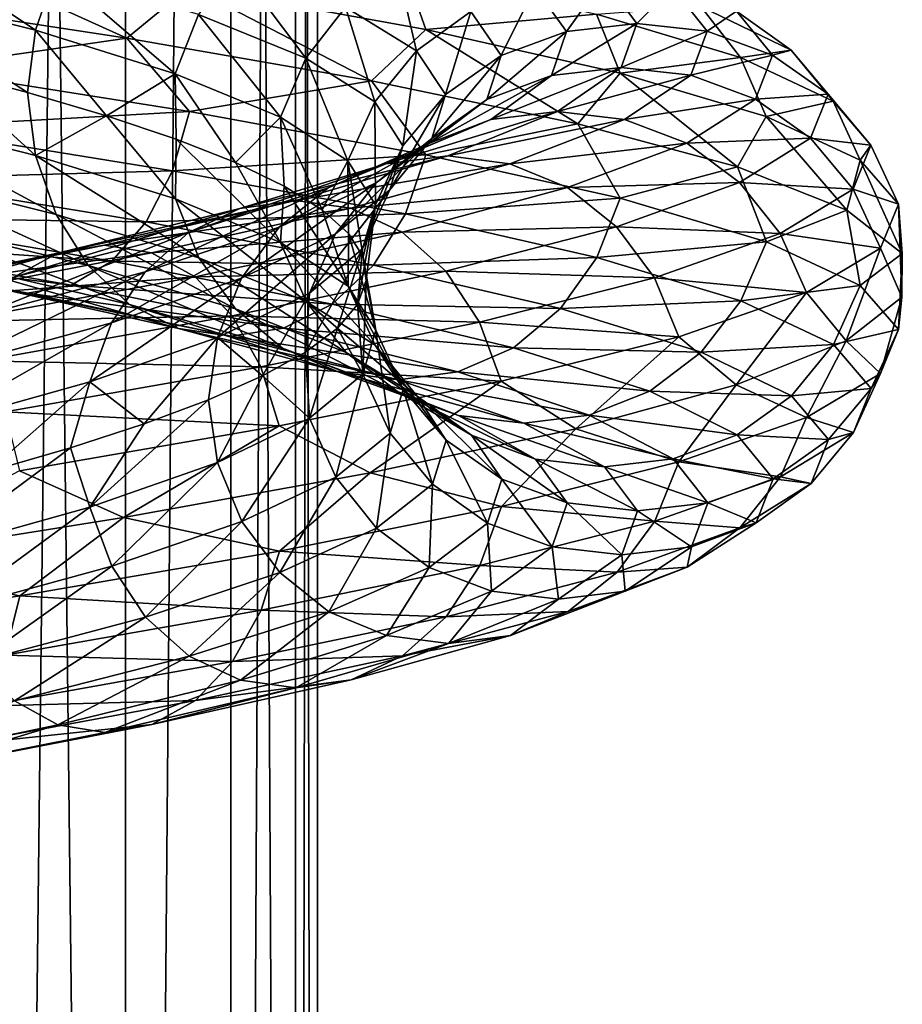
# Model space of a CAD drawing. Header units: metres. Extents: x -109 to 109, y -917 to 389.
# Tile 195 of 256: x 10 to 19, y -487 to -477. Entities that reach past the tile are written whole.
import ezdxf

# ---------------------------------------------------------------- set-up
doc = ezdxf.new("R2010")
doc.units = ezdxf.units.M
doc.layers.add('solid_24503124_XXX_01_SW0001_01', color=7, linetype='CONTINUOUS')

msp = doc.modelspace()

# ---------------------------------------------------------------- linework, layer by layer
at = {"layer": 'solid_24503124_XXX_01_SW0001_01'}
for points in [[(9.607066, -410, 8.758096), (9.606456, -535, 8.758754), (11.053084, -535, 6.843201)], [(11.052779, -410, -6.843673), (11.053084, -535, -6.843201), (9.606456, -535, -8.758754)], [(11.052779, -410, -6.843673), (9.606456, -535, -8.758754), (9.607141, -410, -8.758013)], [(9.607066, -410, 8.758096), (11.053084, -535, 6.843201), (11.052835, -410, 6.84358)], [(12.122142, -410, -4.696133), (11.053084, -535, -6.843201), (11.052779, -410, -6.843673)], [(11.052835, -410, 6.84358), (11.053084, -535, 6.843201), (12.122123, -410, 4.696183)], [(12.122123, -410, 4.696183), (11.053084, -535, 6.843201), (12.122266, -535, 4.695816)], [(12.122142, -410, -4.696133), (12.122266, -535, -4.695816), (11.053084, -535, -6.843201)], [(12.122123, -410, 4.696183), (12.122266, -535, 4.695816), (12.778495, -535, 2.389471)], [(12.122123, -410, 4.696183), (12.778495, -535, 2.389471), (12.778644, -410, 2.388729)], [(12.778636, -410, -2.388776), (12.122266, -535, -4.695816), (12.122142, -410, -4.696133)], [(12.778636, -410, -2.388776), (12.778495, -535, -2.389471), (12.122266, -535, -4.695816)], [(12.778644, -410, 2.388729), (12.778495, -535, 2.389471), (13, -535)], [(13, -410), (13, -535), (12.778495, -535, -2.389471)], [(12.778636, -410, -2.388776), (13, -410), (12.778495, -535, -2.389471)], [(12.778644, -410, 2.388729), (13, -535), (13, -410)], [(8.418262, -477.138916, -10.67748), (10.141969, -477.577576, -9.055021), (8.590367, -476.539703, -10.895774)], [(10.141969, -477.577576, -9.055021), (10.349314, -476.978363, -9.240145), (8.590367, -476.539703, -10.895774)], [(8.949963, -476.695618, -16.646536), (11.068336, -477.656097, -15.442875), (8.248696, -477.223419, -17.114742)], [(8.949963, -476.695618, -16.646536), (11.702298, -477.13266, -14.842856), (11.068336, -477.656097, -15.442875)], [(10.141969, -477.577576, -9.055021), (11.559437, -478.017822, -7.158952), (10.349314, -476.978363, -9.240145)], [(11.559437, -478.017822, -7.158952), (11.795762, -477.41864, -7.305312), (10.349314, -476.978363, -9.240145)], [(13.889839, -476.972717, -12.40122), (14.098437, -477.57132, -12.587462), (11.702298, -477.13266, -14.842856)], [(11.795762, -477.41864, -7.305312), (12.883524, -477.860504, -5.14865), (12.164055, -476.899872, -7.533402)], [(12.883524, -477.860504, -5.14865), (13.28578, -477.341736, -5.309403), (12.164055, -476.899872, -7.533402)], [(13.28578, -477.341736, -5.309403), (14.00555, -477.785217, -2.924413), (13.808164, -476.943848, -5.518164)], [(14.00555, -477.785217, -2.924413), (14.556234, -477.387299, -3.039398), (13.808164, -476.943848, -5.518164)], [(13.889839, -476.972717, -12.40122), (15.83112, -477.412994, -9.804477), (14.098437, -477.57132, -12.587462)], [(15.204111, -477.144104, -3.174677), (15.524397, -477.589172, -0.489721), (15.902864, -477.0625, -3.32058)], [(15.524397, -477.589172, -0.489721), (16.237869, -477.507599, -0.512227), (15.902864, -477.0625, -3.32058)], [(15.902864, -477.0625, -3.32058), (16.237869, -477.507599, -0.512227), (16.601871, -477.142487, -3.466535)], [(8.418262, -477.138916, -10.67748), (9.174234, -477.971039, -9.903266), (10.061626, -478.207397, -8.999512)], [(8.418262, -477.138916, -10.67748), (10.061626, -478.207397, -8.999512), (10.141969, -477.577576, -9.055021)], [(11.702298, -477.13266, -14.842856), (13.550001, -478.088959, -13.3178), (11.068336, -477.656097, -15.442875)], [(11.702298, -477.13266, -14.842856), (14.098437, -477.57132, -12.587462), (13.550001, -478.088959, -13.3178)], [(14.556234, -477.387299, -3.039398), (14.862872, -477.832367, -0.468853), (15.204111, -477.144104, -3.174677)], [(14.862872, -477.832367, -0.468853), (15.524397, -477.589172, -0.489721), (15.204111, -477.144104, -3.174677)], [(16.237869, -477.507599, -0.512227), (16.951601, -477.587585, -0.534742), (16.601871, -477.142487, -3.466535)], [(16.601871, -477.142487, -3.466535), (16.951601, -477.587585, -0.534742), (17.250505, -477.384064, -3.601972)], [(8.248696, -477.223419, -17.114742), (11.068336, -477.656097, -15.442875), (8.950874, -477.966064, -16.64823)], [(12.883524, -477.860504, -5.14865), (13.581502, -478.303986, -2.83587), (13.28578, -477.341736, -5.309403)], [(13.581502, -478.303986, -2.83587), (14.00555, -477.785217, -2.924413), (13.28578, -477.341736, -5.309403)], [(14.00555, -477.785217, -2.924413), (14.300588, -478.230286, -0.451115), (14.556234, -477.387299, -3.039398)], [(14.300588, -478.230286, -0.451115), (14.862872, -477.832367, -0.468853), (14.556234, -477.387299, -3.039398)], [(16.887434, -477.337097, -6.748734), (17.29101, -477.854858, -6.910015), (15.83112, -477.412994, -9.804477)], [(16.887434, -477.337097, -6.748734), (17.802328, -477.780579, -3.717195), (17.29101, -477.854858, -6.910015)], [(17.250505, -477.384064, -3.601972), (17.802328, -477.780579, -3.717195), (16.887434, -477.337097, -6.748734)], [(16.951601, -477.587585, -0.534742), (17.613901, -477.829163, -0.555635), (17.250505, -477.384064, -3.601972)], [(17.250505, -477.384064, -3.601972), (17.613901, -477.829163, -0.555635), (17.802328, -477.780579, -3.717195)], [(11.559437, -478.017822, -7.158952), (12.625406, -478.459717, -5.045498), (11.795762, -477.41864, -7.305312)], [(12.625406, -478.459717, -5.045498), (12.883524, -477.860504, -5.14865), (11.795762, -477.41864, -7.305312)], [(15.83112, -477.412994, -9.804477), (16.068872, -478.011597, -9.95172), (14.098437, -477.57132, -12.587462)], [(15.83112, -477.412994, -9.804477), (17.29101, -477.854858, -6.910015), (16.068872, -478.011597, -9.95172)], [(10.141969, -477.577576, -9.055021), (10.061626, -478.207397, -8.999512), (10.862986, -478.444885, -8.014179)], [(10.141969, -477.577576, -9.055021), (10.862986, -478.444885, -8.014179), (11.559437, -478.017822, -7.158952)], [(14.098437, -477.57132, -12.587462), (15.641905, -478.525726, -10.784459), (13.550001, -478.088959, -13.3178)], [(14.098437, -477.57132, -12.587462), (16.068872, -478.011597, -9.95172), (15.641905, -478.525726, -10.784459)], [(15.373611, -478.035858, 2.210487), (16.080154, -477.954254, 2.312077), (16.237869, -477.507599, -0.512227)], [(15.524397, -477.589172, -0.489721), (15.373611, -478.035858, 2.210487), (16.237869, -477.507599, -0.512227)], [(16.237869, -477.507599, -0.512227), (16.080154, -477.954254, 2.312077), (16.951601, -477.587585, -0.534742)], [(16.080154, -477.954254, 2.312077), (16.786953, -478.034241, 2.413703), (16.951601, -477.587585, -0.534742)], [(16.951601, -477.587585, -0.534742), (16.786953, -478.034241, 2.413703), (17.613901, -477.829163, -0.555635)], [(11.068336, -477.656097, -15.442875), (11.703489, -478.403107, -14.844367), (8.950874, -477.966064, -16.64823)], [(11.068336, -477.656097, -15.442875), (13.550001, -478.088959, -13.3178), (11.703489, -478.403107, -14.844367)], [(14.718512, -478.279053, 2.116293), (15.373611, -478.035858, 2.210487), (15.524397, -477.589172, -0.489721)], [(14.862872, -477.832367, -0.468853), (14.718512, -478.279053, 2.116293), (15.524397, -477.589172, -0.489721)], [(13.581502, -478.303986, -2.83587), (13.867606, -478.749054, -0.437457), (14.00555, -477.785217, -2.924413)], [(13.867606, -478.749054, -0.437457), (14.300588, -478.230286, -0.451115), (14.00555, -477.785217, -2.924413)], [(17.802328, -477.780579, -3.717195), (18.227766, -478.29834, -3.806028), (17.29101, -477.854858, -6.910015)], [(17.613901, -477.829163, -0.555635), (18.177347, -478.225647, -0.573409), (17.802328, -477.780579, -3.717195)], [(17.802328, -477.780579, -3.717195), (18.177347, -478.225647, -0.573409), (18.227766, -478.29834, -3.806028)], [(12.625406, -478.459717, -5.045498), (13.309401, -478.903168, -2.779054), (12.883524, -477.860504, -5.14865)], [(13.309401, -478.903168, -2.779054), (13.581502, -478.303986, -2.83587), (12.883524, -477.860504, -5.14865)], [(14.161689, -478.676971, 2.036231), (14.718512, -478.279053, 2.116293), (14.862872, -477.832367, -0.468853)], [(14.300588, -478.230286, -0.451115), (14.161689, -478.676971, 2.036231), (14.862872, -477.832367, -0.468853)], [(17.29101, -477.854858, -6.910015), (17.550686, -478.453461, -7.01379), (16.068872, -478.011597, -9.95172)], [(16.786953, -478.034241, 2.413703), (17.44282, -478.275818, 2.508007), (17.613901, -477.829163, -0.555635)], [(17.29101, -477.854858, -6.910015), (18.227766, -478.29834, -3.806028), (17.550686, -478.453461, -7.01379)], [(17.613901, -477.829163, -0.555635), (17.44282, -478.275818, 2.508007), (18.177347, -478.225647, -0.573409)], [(8.419454, -478.409363, -10.678991), (10.143404, -478.848022, -9.056303), (9.174234, -477.971039, -9.903266)], [(8.950874, -477.966064, -16.64823), (11.703489, -478.403107, -14.844367), (8.819247, -478.565247, -16.40341)], [(10.143404, -478.848022, -9.056303), (10.061626, -478.207397, -8.999512), (9.174234, -477.971039, -9.903266)], [(14.757934, -478.484161, 4.843529), (15.436181, -478.402557, 5.066129), (16.080154, -477.954254, 2.312077)], [(15.373611, -478.035858, 2.210487), (14.757934, -478.484161, 4.843529), (16.080154, -477.954254, 2.312077)], [(16.080154, -477.954254, 2.312077), (15.436181, -478.402557, 5.066129), (16.786953, -478.034241, 2.413703)], [(11.559437, -478.017822, -7.158952), (10.862986, -478.444885, -8.014179), (11.568072, -478.682648, -6.958953)], [(11.559437, -478.017822, -7.158952), (11.568072, -478.682648, -6.958953), (12.169393, -478.920532, -5.84381)], [(11.559437, -478.017822, -7.158952), (12.169393, -478.920532, -5.84381), (12.625406, -478.459717, -5.045498)], [(14.129069, -478.727356, 4.637137), (14.757934, -478.484161, 4.843529), (15.373611, -478.035858, 2.210487)], [(14.718512, -478.279053, 2.116293), (14.129069, -478.727356, 4.637137), (15.373611, -478.035858, 2.210487)], [(15.436181, -478.402557, 5.066129), (16.114674, -478.482544, 5.28881), (16.786953, -478.034241, 2.413703)], [(16.068872, -478.011597, -9.95172), (17.259735, -478.962128, -7.942566), (15.641905, -478.525726, -10.784459)], [(16.068872, -478.011597, -9.95172), (17.550686, -478.453461, -7.01379), (17.259735, -478.962128, -7.942566)], [(16.786953, -478.034241, 2.413703), (16.114674, -478.482544, 5.28881), (17.44282, -478.275818, 2.508007)], [(13.550001, -478.088959, -13.3178), (14.099873, -478.841766, -12.588744), (11.703489, -478.403107, -14.844367)], [(13.550001, -478.088959, -13.3178), (15.641905, -478.525726, -10.784459), (14.099873, -478.841766, -12.588744)], [(10.143404, -478.848022, -9.056303), (10.862986, -478.444885, -8.014179), (10.061626, -478.207397, -8.999512)], [(13.594545, -479.125244, 4.461707), (14.129069, -478.727356, 4.637137), (14.718512, -478.279053, 2.116293)], [(14.161689, -478.676971, 2.036231), (13.594545, -479.125244, 4.461707), (14.718512, -478.279053, 2.116293)], [(13.732912, -479.19574, 1.97458), (14.161689, -478.676971, 2.036231), (14.300588, -478.230286, -0.451115)], [(13.867606, -478.749054, -0.437457), (13.732912, -479.19574, 1.97458), (14.300588, -478.230286, -0.451115)], [(16.114674, -478.482544, 5.28881), (16.744274, -478.724121, 5.495443), (17.44282, -478.275818, 2.508007)], [(17.44282, -478.275818, 2.508007), (16.744274, -478.724121, 5.495443), (18.000793, -478.672333, 2.588235)], [(17.44282, -478.275818, 2.508007), (18.000793, -478.672333, 2.588235), (18.177347, -478.225647, -0.573409)], [(18.177347, -478.225647, -0.573409), (18.000793, -478.672333, 2.588235), (18.611748, -478.743408, -0.587112)], [(18.177347, -478.225647, -0.573409), (18.611748, -478.743408, -0.587112), (18.227766, -478.29834, -3.806028)], [(13.309401, -478.903168, -2.779054), (13.589772, -479.348236, -0.428693), (13.581502, -478.303986, -2.83587)], [(13.589772, -479.348236, -0.428693), (13.867606, -478.749054, -0.437457), (13.581502, -478.303986, -2.83587)], [(18.227766, -478.29834, -3.806028), (18.501511, -478.896912, -3.863187), (17.550686, -478.453461, -7.01379)], [(18.227766, -478.29834, -3.806028), (18.611748, -478.743408, -0.587112), (18.501511, -478.896912, -3.863187)], [(10.352001, -479.446625, -9.242544), (10.143404, -478.848022, -9.056303), (8.419454, -478.409363, -10.678991)], [(8.592599, -479.007965, -10.898603), (10.352001, -479.446625, -9.242544), (8.419454, -478.409363, -10.678991)], [(11.703489, -478.403107, -14.844367), (11.531384, -479.002319, -14.626074), (8.819247, -478.565247, -16.40341)], [(10.143404, -478.848022, -9.056303), (11.561073, -479.2883, -7.159966), (10.862986, -478.444885, -8.014179)], [(11.561073, -479.2883, -7.159966), (11.568072, -478.682648, -6.958953), (10.862986, -478.444885, -8.014179)], [(11.703489, -478.403107, -14.844367), (14.099873, -478.841766, -12.588744), (11.531384, -479.002319, -14.626074)], [(12.625406, -478.459717, -5.045498), (12.169393, -478.920532, -5.84381), (12.664179, -479.159393, -4.674136)], [(12.625406, -478.459717, -5.045498), (12.664179, -479.159393, -4.674136), (13.047666, -479.398926, -3.462346)], [(12.625406, -478.459717, -5.045498), (13.047666, -479.398926, -3.462346), (13.309401, -478.903168, -2.779054)], [(13.10985, -479.177246, 7.017161), (13.693351, -478.934052, 7.329485), (14.757934, -478.484161, 4.843529)], [(14.129069, -478.727356, 4.637137), (13.10985, -479.177246, 7.017161), (14.757934, -478.484161, 4.843529)], [(13.693351, -478.934052, 7.329485), (14.322672, -478.852448, 7.666335), (15.436181, -478.402557, 5.066129)], [(14.757934, -478.484161, 4.843529), (13.693351, -478.934052, 7.329485), (15.436181, -478.402557, 5.066129)], [(15.436181, -478.402557, 5.066129), (14.322672, -478.852448, 7.666335), (16.114674, -478.482544, 5.28881)], [(14.322672, -478.852448, 7.666335), (14.952221, -478.932434, 8.003306), (16.114674, -478.482544, 5.28881)], [(16.114674, -478.482544, 5.28881), (14.952221, -478.932434, 8.003306), (16.744274, -478.724121, 5.495443)], [(17.550686, -478.453461, -7.01379), (18.368299, -479.401489, -4.854378), (17.259735, -478.962128, -7.942566)], [(17.550686, -478.453461, -7.01379), (18.501511, -478.896912, -3.863187), (18.368299, -479.401489, -4.854378)], [(8.819247, -478.565247, -16.40341), (11.531384, -479.002319, -14.626074), (8.614117, -479.084015, -16.021877)], [(15.641905, -478.525726, -10.784459), (16.070509, -479.282043, -9.952734), (14.099873, -478.841766, -12.588744)], [(15.641905, -478.525726, -10.784459), (17.259735, -478.962128, -7.942566), (16.070509, -479.282043, -9.952734)], [(11.561073, -479.2883, -7.159966), (12.627193, -479.730164, -5.046212), (11.568072, -478.682648, -6.958953)], [(12.627193, -479.730164, -5.046212), (12.169393, -478.920532, -5.84381), (11.568072, -478.682648, -6.958953)], [(13.18294, -479.644012, 4.32662), (13.594545, -479.125244, 4.461707), (14.161689, -478.676971, 2.036231)], [(13.732912, -479.19574, 1.97458), (13.18294, -479.644012, 4.32662), (14.161689, -478.676971, 2.036231)], [(16.744274, -478.724121, 5.495443), (17.279903, -479.120605, 5.671236), (18.000793, -478.672333, 2.588235)], [(18.000793, -478.672333, 2.588235), (17.279903, -479.120605, 5.671236), (18.430975, -479.190094, 2.650088)], [(18.000793, -478.672333, 2.588235), (18.430975, -479.190094, 2.650088), (18.611748, -478.743408, -0.587112)], [(12.613885, -479.575134, 6.751691), (13.10985, -479.177246, 7.017161), (14.129069, -478.727356, 4.637137)], [(13.594545, -479.125244, 4.461707), (12.613885, -479.575134, 6.751691), (14.129069, -478.727356, 4.637137)], [(13.457777, -479.794922, 1.935019), (13.732912, -479.19574, 1.97458), (13.867606, -478.749054, -0.437457)], [(13.589772, -479.348236, -0.428693), (13.457777, -479.794922, 1.935019), (13.867606, -478.749054, -0.437457)], [(14.952221, -478.932434, 8.003306), (15.536405, -479.174011, 8.315995), (16.744274, -478.724121, 5.495443)], [(16.744274, -478.724121, 5.495443), (15.536405, -479.174011, 8.315995), (17.279903, -479.120605, 5.671236)], [(18.611748, -478.743408, -0.587112), (18.430975, -479.190094, 2.650088), (18.891258, -479.34201, -0.595929)], [(18.611748, -478.743408, -0.587112), (18.891258, -479.34201, -0.595929), (18.501511, -478.896912, -3.863187)], [(11.798825, -479.886871, -7.307209), (11.561073, -479.2883, -7.159966), (10.143404, -478.848022, -9.056303)], [(10.352001, -479.446625, -9.242544), (11.798825, -479.886871, -7.307209), (10.143404, -478.848022, -9.056303)], [(14.099873, -478.841766, -12.588744), (13.892528, -479.440979, -12.40362), (11.531384, -479.002319, -14.626074)], [(12.215322, -479.385529, 9.594041), (12.776717, -479.303925, 10.034966), (14.322672, -478.852448, 7.666335)], [(13.693351, -478.934052, 7.329485), (12.215322, -479.385529, 9.594041), (14.322672, -478.852448, 7.666335)], [(14.322672, -478.852448, 7.666335), (12.776717, -479.303925, 10.034966), (14.952221, -478.932434, 8.003306)], [(14.099873, -478.841766, -12.588744), (16.070509, -479.282043, -9.952734), (13.892528, -479.440979, -12.40362)], [(11.694804, -479.628723, 9.18522), (12.215322, -479.385529, 9.594041), (13.693351, -478.934052, 7.329485)], [(13.10985, -479.177246, 7.017161), (11.694804, -479.628723, 9.18522), (13.693351, -478.934052, 7.329485)], [(12.627193, -479.730164, -5.046212), (12.664179, -479.159393, -4.674136), (12.169393, -478.920532, -5.84381)], [(12.776717, -479.303925, 10.034966), (13.338314, -479.383911, 10.476049), (14.952221, -478.932434, 8.003306)], [(13.309401, -478.903168, -2.779054), (13.047666, -479.398926, -3.462346), (13.315297, -479.638092, -2.224347)], [(13.309401, -478.903168, -2.779054), (13.315297, -479.638092, -2.224347), (13.46506, -479.877289, -0.969015)], [(13.309401, -478.903168, -2.779054), (13.46506, -479.877289, -0.969015), (13.589772, -479.348236, -0.428693)], [(14.952221, -478.932434, 8.003306), (13.338314, -479.383911, 10.476049), (15.536405, -479.174011, 8.315995)], [(17.259735, -478.962128, -7.942566), (17.552473, -479.723907, -7.014504), (16.070509, -479.282043, -9.952734)], [(17.259735, -478.962128, -7.942566), (18.368299, -479.401489, -4.854378), (17.552473, -479.723907, -7.014504)], [(18.501511, -478.896912, -3.863187), (18.930267, -479.84198, -1.625448), (18.368299, -479.401489, -4.854378)], [(18.501511, -478.896912, -3.863187), (18.891258, -479.34201, -0.595929), (18.930267, -479.84198, -1.625448)], [(8.614117, -479.084015, -16.021877), (11.263171, -479.521088, -14.28588), (8.347728, -479.481934, -15.526404)], [(10.676192, -479.964386, -9.531991), (10.352001, -479.446625, -9.242544), (8.592599, -479.007965, -10.898603)], [(8.861691, -479.525726, -11.239912), (10.676192, -479.964386, -9.531991), (8.592599, -479.007965, -10.898603)], [(11.531384, -479.002319, -14.626074), (11.263171, -479.521088, -14.28588), (8.614117, -479.084015, -16.021877)], [(11.531384, -479.002319, -14.626074), (13.892528, -479.440979, -12.40362), (11.263171, -479.521088, -14.28588)], [(11.252373, -480.026642, 8.837729), (11.694804, -479.628723, 9.18522), (13.10985, -479.177246, 7.017161)], [(12.613885, -479.575134, 6.751691), (11.252373, -480.026642, 8.837729), (13.10985, -479.177246, 7.017161)], [(12.231972, -480.093903, 6.547269), (12.613885, -479.575134, 6.751691), (13.594545, -479.125244, 4.461707)], [(13.18294, -479.644012, 4.32662), (12.231972, -480.093903, 6.547269), (13.594545, -479.125244, 4.461707)], [(12.627193, -479.730164, -5.046212), (13.311284, -480.173615, -2.779448), (12.664179, -479.159393, -4.674136)], [(13.311284, -480.173615, -2.779448), (13.047666, -479.398926, -3.462346), (12.664179, -479.159393, -4.674136)], [(13.338314, -479.383911, 10.476049), (13.859443, -479.625488, 10.885349), (15.536405, -479.174011, 8.315995)], [(15.536405, -479.174011, 8.315995), (13.859443, -479.625488, 10.885349), (16.033394, -479.570496, 8.582013)], [(15.536405, -479.174011, 8.315995), (16.033394, -479.570496, 8.582013), (17.279903, -479.120605, 5.671236)], [(17.279903, -479.120605, 5.671236), (16.033394, -479.570496, 8.582013), (17.692858, -479.638367, 5.806767)], [(17.279903, -479.120605, 5.671236), (17.692858, -479.638367, 5.806767), (18.430975, -479.190094, 2.650088)], [(12.918824, -480.243225, 4.239937), (13.18294, -479.644012, 4.32662), (13.732912, -479.19574, 1.97458)], [(13.457777, -479.794922, 1.935019), (12.918824, -480.243225, 4.239937), (13.732912, -479.19574, 1.97458)], [(16.070509, -479.282043, -9.952734), (15.834184, -479.881226, -9.806375), (13.892528, -479.440979, -12.40362)], [(16.070509, -479.282043, -9.952734), (17.552473, -479.723907, -7.014504), (15.834184, -479.881226, -9.806375)], [(18.430975, -479.190094, 2.650088), (17.692858, -479.638367, 5.806767), (18.707771, -479.788666, 2.689887)], [(18.430975, -479.190094, 2.650088), (18.707771, -479.788666, 2.689887), (18.891258, -479.34201, -0.595929)], [(9.923862, -480.081818, 11.073692), (10.365558, -479.838623, 11.566566), (12.215322, -479.385529, 9.594041)], [(11.694804, -479.628723, 9.18522), (9.923862, -480.081818, 11.073692), (12.215322, -479.385529, 9.594041)], [(10.365558, -479.838623, 11.566566), (10.84194, -479.757019, 12.098145), (12.776717, -479.303925, 10.034966)], [(12.215322, -479.385529, 9.594041), (10.365558, -479.838623, 11.566566), (12.776717, -479.303925, 10.034966)], [(12.776717, -479.303925, 10.034966), (10.84194, -479.757019, 12.098145), (13.338314, -479.383911, 10.476049)], [(10.84194, -479.757019, 12.098145), (11.318495, -479.837006, 12.629915), (13.338314, -479.383911, 10.476049)], [(13.338314, -479.383911, 10.476049), (11.318495, -479.837006, 12.629915), (13.859443, -479.625488, 10.885349)], [(12.886869, -480.328735, -5.149987), (12.627193, -479.730164, -5.046212), (11.561073, -479.2883, -7.159966)], [(11.798825, -479.886871, -7.307209), (12.886869, -480.328735, -5.149987), (11.561073, -479.2883, -7.159966)], [(13.589772, -479.348236, -0.428693), (13.496043, -480.117249, 0.296397), (13.408414, -480.358307, 1.562759)], [(13.589772, -479.348236, -0.428693), (13.408414, -480.358307, 1.562759), (13.457777, -479.794922, 1.935019)], [(13.589772, -479.348236, -0.428693), (13.46506, -479.877289, -0.969015), (13.496043, -480.117249, 0.296397)], [(18.891258, -479.34201, -0.595929), (18.707771, -479.788666, 2.689887), (18.926544, -480.284454, 1.655143)], [(18.891258, -479.34201, -0.595929), (18.926544, -480.284454, 1.655143), (18.930267, -479.84198, -1.625448)], [(8.347728, -479.481934, -15.526404), (10.914861, -479.918976, -13.844093), (8.034323, -479.725128, -14.943484)], [(11.263171, -479.521088, -14.28588), (10.914861, -479.918976, -13.844093), (8.347728, -479.481934, -15.526404)], [(12.168325, -480.404633, -7.536047), (11.798825, -479.886871, -7.307209), (10.352001, -479.446625, -9.242544)], [(10.676192, -479.964386, -9.531991), (12.168325, -480.404633, -7.536047), (10.352001, -479.446625, -9.242544)], [(13.892528, -479.440979, -12.40362), (13.569395, -479.959747, -12.11512), (11.263171, -479.521088, -14.28588)], [(13.311284, -480.173615, -2.779448), (13.315297, -479.638092, -2.224347), (13.047666, -479.398926, -3.462346)], [(13.892528, -479.440979, -12.40362), (15.834184, -479.881226, -9.806375), (13.569395, -479.959747, -12.11512)], [(18.368299, -479.401489, -4.854378), (18.503395, -480.167358, -3.86358), (17.552473, -479.723907, -7.014504)], [(18.368299, -479.401489, -4.854378), (18.930267, -479.84198, -1.625448), (18.503395, -480.167358, -3.86358)], [(11.096689, -480.36087, -9.907421), (10.676192, -479.964386, -9.531991), (8.861691, -479.525726, -11.239912)], [(9.21072, -479.922211, -11.682611), (11.096689, -480.36087, -9.907421), (8.861691, -479.525726, -11.239912)], [(10.911682, -480.54541, 8.570148), (11.252373, -480.026642, 8.837729), (12.613885, -479.575134, 6.751691)], [(12.231972, -480.093903, 6.547269), (10.911682, -480.54541, 8.570148), (12.613885, -479.575134, 6.751691)], [(11.263171, -479.521088, -14.28588), (13.569395, -479.959747, -12.11512), (10.914861, -479.918976, -13.844093)], [(13.859443, -479.625488, 10.885349), (14.302788, -480.021973, 11.233557), (16.033394, -479.570496, 8.582013)], [(16.033394, -479.570496, 8.582013), (14.302788, -480.021973, 11.233557), (16.416559, -480.088257, 8.787106)], [(16.033394, -479.570496, 8.582013), (16.416559, -480.088257, 8.787106), (17.692858, -479.638367, 5.806767)], [(9.548427, -480.479736, 10.654757), (9.923862, -480.081818, 11.073692), (11.694804, -479.628723, 9.18522)], [(11.252373, -480.026642, 8.837729), (9.548427, -480.479736, 10.654757), (11.694804, -479.628723, 9.18522)], [(11.318495, -479.837006, 12.629915), (11.760708, -480.078583, 13.123366), (13.859443, -479.625488, 10.885349)], [(13.859443, -479.625488, 10.885349), (11.760708, -480.078583, 13.123366), (14.302788, -480.021973, 11.233557)], [(11.986908, -480.693115, 6.416097), (12.231972, -480.093903, 6.547269), (13.18294, -479.644012, 4.32662)], [(12.918824, -480.243225, 4.239937), (11.986908, -480.693115, 6.416097), (13.18294, -479.644012, 4.32662)], [(13.311284, -480.173615, -2.779448), (13.591696, -480.618713, -0.428753), (13.315297, -479.638092, -2.224347)], [(13.591696, -480.618713, -0.428753), (13.46506, -479.877289, -0.969015), (13.315297, -479.638092, -2.224347)], [(17.692858, -479.638367, 5.806767), (16.416559, -480.088257, 8.787106), (17.958569, -480.236969, 5.893972)], [(17.692858, -479.638367, 5.806767), (17.958569, -480.236969, 5.893972), (18.707771, -479.788666, 2.689887)], [(10.06311, -480.243774, -12.763758), (9.620986, -480.163788, -12.20298), (7.358167, -479.726746, -13.685865)], [(7.696306, -479.806732, -14.314789), (10.06311, -480.243774, -12.763758), (7.358167, -479.726746, -13.685865)], [(8.034323, -479.725128, -14.943484), (10.505075, -480.16217, -13.324333), (7.696306, -479.806732, -14.314789)], [(10.914861, -479.918976, -13.844093), (10.505075, -480.16217, -13.324333), (8.034323, -479.725128, -14.943484)], [(8.202559, -480.293335, 13.189827), (8.579534, -480.211731, 13.796007), (10.84194, -479.757019, 12.098145)], [(10.365558, -479.838623, 11.566566), (8.202559, -480.293335, 13.189827), (10.84194, -479.757019, 12.098145)], [(10.84194, -479.757019, 12.098145), (8.579534, -480.211731, 13.796007), (11.318495, -479.837006, 12.629915)], [(13.585029, -480.772217, -2.836607), (13.311284, -480.173615, -2.779448), (12.627193, -479.730164, -5.046212)], [(12.886869, -480.328735, -5.149987), (13.585029, -480.772217, -2.836607), (12.627193, -479.730164, -5.046212)], [(17.552473, -479.723907, -7.014504), (17.294355, -480.32309, -6.911352), (15.834184, -479.881226, -9.806375)], [(17.552473, -479.723907, -7.014504), (18.503395, -480.167358, -3.86358), (17.294355, -480.32309, -6.911352)], [(10.505075, -480.16217, -13.324333), (10.06311, -480.243774, -12.763758), (7.696306, -479.806732, -14.314789)], [(7.853032, -480.53653, 12.627783), (8.202559, -480.293335, 13.189827), (10.365558, -479.838623, 11.566566)], [(9.923862, -480.081818, 11.073692), (7.853032, -480.53653, 12.627783), (10.365558, -479.838623, 11.566566)], [(8.579534, -480.211731, 13.796007), (8.956645, -480.291718, 14.402407), (11.318495, -479.837006, 12.629915)], [(11.318495, -479.837006, 12.629915), (8.956645, -480.291718, 14.402407), (11.760708, -480.078583, 13.123366)], [(13.457777, -479.794922, 1.935019), (13.202649, -480.600067, 2.816377), (12.880534, -480.841766, 4.042357)], [(13.457777, -479.794922, 1.935019), (12.880534, -480.841766, 4.042357), (12.918824, -480.243225, 4.239937)], [(13.457777, -479.794922, 1.935019), (13.408414, -480.358307, 1.562759), (13.202649, -480.600067, 2.816377)], [(13.591696, -480.618713, -0.428753), (13.496043, -480.117249, 0.296397), (13.46506, -479.877289, -0.969015)], [(15.834184, -479.881226, -9.806375), (15.46589, -480.399994, -9.578284), (13.569395, -479.959747, -12.11512)], [(15.834184, -479.881226, -9.806375), (17.294355, -480.32309, -6.911352), (15.46589, -480.399994, -9.578284)], [(18.707771, -479.788666, 2.689887), (17.958569, -480.236969, 5.893972), (18.361282, -480.728271, 4.884824)], [(18.707771, -479.788666, 2.689887), (18.361282, -480.728271, 4.884824), (18.926544, -480.284454, 1.655143)], [(18.930267, -479.84198, -1.625448), (18.893183, -480.612457, -0.59599), (18.503395, -480.167358, -3.86358)], [(18.930267, -479.84198, -1.625448), (18.926544, -480.284454, 1.655143), (18.893183, -480.612457, -0.59599)], [(11.59096, -480.602448, -10.348719), (11.096689, -480.36087, -9.907421), (9.21072, -479.922211, -11.682611)], [(9.620986, -480.163788, -12.20298), (11.59096, -480.602448, -10.348719), (9.21072, -479.922211, -11.682611)], [(10.914861, -479.918976, -13.844093), (13.149766, -480.357635, -11.740463), (10.505075, -480.16217, -13.324333)], [(12.647592, -480.801147, -7.832865), (12.168325, -480.404633, -7.536047), (10.676192, -479.964386, -9.531991)], [(11.096689, -480.36087, -9.907421), (12.647592, -480.801147, -7.832865), (10.676192, -479.964386, -9.531991)], [(13.569395, -479.959747, -12.11512), (13.149766, -480.357635, -11.740463), (10.914861, -479.918976, -13.844093)], [(13.290444, -480.846497, -5.311267), (12.886869, -480.328735, -5.149987), (11.798825, -479.886871, -7.307209)], [(12.168325, -480.404633, -7.536047), (13.290444, -480.846497, -5.311267), (11.798825, -479.886871, -7.307209)], [(13.569395, -479.959747, -12.11512), (15.46589, -480.399994, -9.578284), (13.149766, -480.357635, -11.740463)], [(8.956645, -480.291718, 14.402407), (9.306581, -480.533295, 14.965109), (11.760708, -480.078583, 13.123366)], [(9.259327, -480.998505, 10.332162), (9.548427, -480.479736, 10.654757), (11.252373, -480.026642, 8.837729)], [(10.911682, -480.54541, 8.570148), (9.259327, -480.998505, 10.332162), (11.252373, -480.026642, 8.837729)], [(11.760708, -480.078583, 13.123366), (9.306581, -480.533295, 14.965109), (12.136918, -480.475098, 13.543165)], [(11.760708, -480.078583, 13.123366), (12.136918, -480.475098, 13.543165), (14.302788, -480.021973, 11.233557)], [(14.302788, -480.021973, 11.233557), (12.136918, -480.475098, 13.543165), (14.644595, -480.539764, 11.502016)], [(14.302788, -480.021973, 11.233557), (14.644595, -480.539764, 11.502016), (16.416559, -480.088257, 8.787106)], [(12.123612, -480.682434, -10.824286), (11.59096, -480.602448, -10.348719), (9.620986, -480.163788, -12.20298)], [(10.06311, -480.243774, -12.763758), (12.123612, -480.682434, -10.824286), (9.620986, -480.163788, -12.20298)], [(10.505075, -480.16217, -13.324333), (12.656074, -480.60083, -11.299682), (10.06311, -480.243774, -12.763758)], [(13.149766, -480.357635, -11.740463), (12.656074, -480.60083, -11.299682), (10.505075, -480.16217, -13.324333)], [(10.693069, -481.144592, 8.398447), (10.911682, -480.54541, 8.570148), (12.231972, -480.093903, 6.547269)], [(11.986908, -480.693115, 6.416097), (10.693069, -481.144592, 8.398447), (12.231972, -480.093903, 6.547269)], [(13.871207, -481.217285, -0.43757), (13.591696, -480.618713, -0.428753), (13.311284, -480.173615, -2.779448)], [(13.585029, -480.772217, -2.836607), (13.871207, -481.217285, -0.43757), (13.311284, -480.173615, -2.779448)], [(13.459682, -481.065369, 1.935293), (13.408414, -480.358307, 1.562759), (13.496043, -480.117249, 0.296397)], [(13.591696, -480.618713, -0.428753), (13.459682, -481.065369, 1.935293), (13.496043, -480.117249, 0.296397)], [(16.416559, -480.088257, 8.787106), (14.644595, -480.539764, 11.502016), (16.663103, -480.686859, 8.919071)], [(16.416559, -480.088257, 8.787106), (16.663103, -480.686859, 8.919071), (17.958569, -480.236969, 5.893972)], [(18.503395, -480.167358, -3.86358), (18.231293, -480.766571, -3.806764), (17.294355, -480.32309, -6.911352)], [(18.503395, -480.167358, -3.86358), (18.893183, -480.612457, -0.59599), (18.231293, -480.766571, -3.806764)], [(12.656074, -480.60083, -11.299682), (12.123612, -480.682434, -10.824286), (10.06311, -480.243774, -12.763758)], [(12.918824, -480.243225, 4.239937), (12.443575, -481.084167, 5.233636), (11.986908, -480.693115, 6.416097)], [(12.918824, -480.243225, 4.239937), (12.880534, -480.841766, 4.042357), (12.443575, -481.084167, 5.233636)], [(17.958569, -480.236969, 5.893972), (16.663103, -480.686859, 8.919071), (17.247507, -481.173523, 7.967538)], [(17.958569, -480.236969, 5.893972), (17.247507, -481.173523, 7.967538), (18.361282, -480.728271, 4.884824)], [(18.926544, -480.284454, 1.655143), (18.361282, -480.728271, 4.884824), (18.709677, -481.059143, 2.690161)], [(18.926544, -480.284454, 1.655143), (18.709677, -481.059143, 2.690161), (18.893183, -480.612457, -0.59599)], [(13.210942, -481.042725, -8.181757), (12.647592, -480.801147, -7.832865), (11.096689, -480.36087, -9.907421)], [(11.59096, -480.602448, -10.348719), (13.210942, -481.042725, -8.181757), (11.096689, -480.36087, -9.907421)], [(13.149766, -480.357635, -11.740463), (14.987612, -480.797913, -9.282078), (12.656074, -480.60083, -11.299682)], [(14.010468, -481.289978, -2.92544), (13.585029, -480.772217, -2.836607), (12.886869, -480.328735, -5.149987)], [(13.290444, -480.846497, -5.311267), (14.010468, -481.289978, -2.92544), (12.886869, -480.328735, -5.149987)], [(15.46589, -480.399994, -9.578284), (14.987612, -480.797913, -9.282078), (13.149766, -480.357635, -11.740463)], [(13.459682, -481.065369, 1.935293), (13.202649, -480.600067, 2.816377), (13.408414, -480.358307, 1.562759)], [(17.294355, -480.32309, -6.911352), (16.892099, -480.841858, -6.750598), (15.46589, -480.399994, -9.578284)], [(17.294355, -480.32309, -6.911352), (18.231293, -480.766571, -3.806764), (16.892099, -480.841858, -6.750598)], [(9.306581, -480.533295, 14.965109), (9.604286, -480.929779, 15.443824), (12.136918, -480.475098, 13.543165)], [(12.136918, -480.475098, 13.543165), (9.604286, -480.929779, 15.443824), (12.426966, -480.992859, 13.866819)], [(12.136918, -480.475098, 13.543165), (12.426966, -480.992859, 13.866819), (14.644595, -480.539764, 11.502016)], [(13.813907, -481.243011, -5.520459), (13.290444, -480.846497, -5.311267), (12.168325, -480.404633, -7.536047)], [(12.647592, -480.801147, -7.832865), (13.813907, -481.243011, -5.520459), (12.168325, -480.404633, -7.536047)], [(15.46589, -480.399994, -9.578284), (16.892099, -480.841858, -6.750598), (14.987612, -480.797913, -9.282078)], [(9.073819, -481.597687, 10.12516), (9.259327, -480.998505, 10.332162), (10.911682, -480.54541, 8.570148)], [(10.693069, -481.144592, 8.398447), (9.073819, -481.597687, 10.12516), (10.911682, -480.54541, 8.570148)], [(14.644595, -480.539764, 11.502016), (12.426966, -480.992859, 13.866819), (14.864528, -481.138336, 11.674753)], [(14.644595, -480.539764, 11.502016), (14.864528, -481.138336, 11.674753), (16.663103, -480.686859, 8.919071)], [(13.818041, -481.122711, -8.557743), (13.210942, -481.042725, -8.181757), (11.59096, -480.602448, -10.348719)], [(12.123612, -480.682434, -10.824286), (13.818041, -481.122711, -8.557743), (11.59096, -480.602448, -10.348719)], [(12.656074, -480.60083, -11.299682), (14.42492, -481.041107, -8.933594), (12.123612, -480.682434, -10.824286)], [(14.42492, -481.041107, -8.933594), (13.818041, -481.122711, -8.557743), (12.123612, -480.682434, -10.824286)], [(14.987612, -480.797913, -9.282078), (14.42492, -481.041107, -8.933594), (12.656074, -480.60083, -11.299682)], [(12.920653, -481.513672, 4.240537), (12.880534, -480.841766, 4.042357), (13.202649, -480.600067, 2.816377)], [(13.459682, -481.065369, 1.935293), (12.920653, -481.513672, 4.240537), (13.202649, -480.600067, 2.816377)], [(13.736479, -481.663971, 1.975092), (13.459682, -481.065369, 1.935293), (13.591696, -480.618713, -0.428753)], [(13.871207, -481.217285, -0.43757), (13.736479, -481.663971, 1.975092), (13.591696, -480.618713, -0.428753)], [(18.893183, -480.612457, -0.59599), (18.615349, -481.211639, -0.587226), (18.231293, -480.766571, -3.806764)], [(18.893183, -480.612457, -0.59599), (18.709677, -481.059143, 2.690161), (18.615349, -481.211639, -0.587226)], [(11.986908, -480.693115, 6.416097), (11.244321, -481.570892, 7.470219), (10.693069, -481.144592, 8.398447)], [(11.986908, -480.693115, 6.416097), (11.895616, -481.327576, 6.381313), (11.244321, -481.570892, 7.470219)], [(11.986908, -480.693115, 6.416097), (12.443575, -481.084167, 5.233636), (11.895616, -481.327576, 6.381313)], [(14.305608, -481.735046, -0.451274), (13.871207, -481.217285, -0.43757), (13.585029, -480.772217, -2.836607)], [(14.010468, -481.289978, -2.92544), (14.305608, -481.735046, -0.451274), (13.585029, -480.772217, -2.836607)], [(16.663103, -480.686859, 8.919071), (14.864528, -481.138336, 11.674753), (15.620123, -481.620789, 10.816504)], [(16.663103, -480.686859, 8.919071), (15.620123, -481.620789, 10.816504), (17.247507, -481.173523, 7.967538)], [(18.231293, -480.766571, -3.806764), (17.807245, -481.285339, -3.718221), (16.892099, -480.841858, -6.750598)], [(18.361282, -480.728271, 4.884824), (17.247507, -481.173523, 7.967538), (17.960396, -481.507416, 5.894573)], [(18.231293, -480.766571, -3.806764), (18.615349, -481.211639, -0.587226), (17.807245, -481.285339, -3.718221)], [(18.361282, -480.728271, 4.884824), (17.960396, -481.507416, 5.894573), (18.709677, -481.059143, 2.690161)], [(12.920653, -481.513672, 4.240537), (12.443575, -481.084167, 5.233636), (12.880534, -480.841766, 4.042357)], [(14.429208, -481.484589, -5.766352), (13.813907, -481.243011, -5.520459), (12.647592, -480.801147, -7.832865)], [(13.210942, -481.042725, -8.181757), (14.429208, -481.484589, -5.766352), (12.647592, -480.801147, -7.832865)], [(14.562289, -481.686462, -3.040662), (14.010468, -481.289978, -2.92544), (13.290444, -480.846497, -5.311267)], [(13.813907, -481.243011, -5.520459), (14.562289, -481.686462, -3.040662), (13.290444, -480.846497, -5.311267)], [(14.987612, -480.797913, -9.282078), (16.369715, -481.239777, -6.541838), (14.42492, -481.041107, -8.933594)], [(16.892099, -480.841858, -6.750598), (16.369715, -481.239777, -6.541838), (14.987612, -480.797913, -9.282078)], [(16.892099, -480.841858, -6.750598), (17.807245, -481.285339, -3.718221), (16.369715, -481.239777, -6.541838)], [(9.604286, -480.929779, 15.443824), (9.833809, -481.44754, 15.8129), (12.426966, -480.992859, 13.866819)], [(12.426966, -480.992859, 13.866819), (9.833809, -481.44754, 15.8129), (12.613594, -481.591431, 14.075071)], [(11.988605, -481.963562, 6.417005), (11.895616, -481.327576, 6.381313), (12.443575, -481.084167, 5.233636)], [(12.920653, -481.513672, 4.240537), (11.988605, -481.963562, 6.417005), (12.443575, -481.084167, 5.233636)], [(12.426966, -480.992859, 13.866819), (12.613594, -481.591431, 14.075071), (14.864528, -481.138336, 11.674753)], [(13.186364, -482.112274, 4.327743), (12.920653, -481.513672, 4.240537), (13.459682, -481.065369, 1.935293)], [(13.736479, -481.663971, 1.975092), (13.186364, -482.112274, 4.327743), (13.459682, -481.065369, 1.935293)], [(15.092291, -481.564575, -6.03134), (14.429208, -481.484589, -5.766352), (13.210942, -481.042725, -8.181757)], [(13.818041, -481.122711, -8.557743), (15.092291, -481.564575, -6.03134), (13.210942, -481.042725, -8.181757)], [(14.42492, -481.041107, -8.933594), (15.755134, -481.482971, -6.296233), (13.818041, -481.122711, -8.557743)], [(16.369715, -481.239777, -6.541838), (15.755134, -481.482971, -6.296233), (14.42492, -481.041107, -8.933594)], [(18.709677, -481.059143, 2.690161), (17.960396, -481.507416, 5.894573), (18.434542, -481.658325, 2.650601)], [(18.709677, -481.059143, 2.690161), (18.434542, -481.658325, 2.650601), (18.615349, -481.211639, -0.587226)], [(10.693069, -481.144592, 8.398447), (9.654529, -482.057587, 9.435384), (9.073819, -481.597687, 10.12516)], [(10.693069, -481.144592, 8.398447), (10.495991, -481.813965, 8.490233), (9.654529, -482.057587, 9.435384)], [(10.693069, -481.144592, 8.398447), (11.244321, -481.570892, 7.470219), (10.495991, -481.813965, 8.490233)], [(14.864528, -481.138336, 11.674753), (12.613594, -481.591431, 14.075071), (13.535197, -482.067871, 13.333045)], [(14.864528, -481.138336, 11.674753), (13.535197, -482.067871, 13.333045), (15.620123, -481.620789, 10.816504)], [(15.755134, -481.482971, -6.296233), (15.092291, -481.564575, -6.03134), (13.818041, -481.122711, -8.557743)], [(17.247507, -481.173523, 7.967538), (15.620123, -481.620789, 10.816504), (16.664801, -481.957306, 8.919979)], [(17.247507, -481.173523, 7.967538), (16.664801, -481.957306, 8.919979), (17.960396, -481.507416, 5.894573)], [(14.16666, -482.181732, 2.036946), (13.736479, -481.663971, 1.975092), (13.871207, -481.217285, -0.43757)], [(15.210924, -481.92804, -3.1761), (14.562289, -481.686462, -3.040662), (13.813907, -481.243011, -5.520459)], [(14.429208, -481.484589, -5.766352), (15.210924, -481.92804, -3.1761), (13.813907, -481.243011, -5.520459)], [(14.305608, -481.735046, -0.451274), (14.16666, -482.181732, 2.036946), (13.871207, -481.217285, -0.43757)], [(16.369715, -481.239777, -6.541838), (17.256561, -481.683228, -3.603236), (15.755134, -481.482971, -6.296233)], [(17.807245, -481.285339, -3.718221), (17.256561, -481.683228, -3.603236), (16.369715, -481.239777, -6.541838)], [(18.615349, -481.211639, -0.587226), (18.182367, -481.730408, -0.573567), (17.807245, -481.285339, -3.718221)], [(18.615349, -481.211639, -0.587226), (18.434542, -481.658325, 2.650601), (18.182367, -481.730408, -0.573567)], [(10.694583, -482.415039, 8.399636), (11.244321, -481.570892, 7.470219), (11.895616, -481.327576, 6.381313)], [(11.988605, -481.963562, 6.417005), (10.694583, -482.415039, 8.399636), (11.895616, -481.327576, 6.381313)], [(14.869054, -482.131561, -0.469048), (14.305608, -481.735046, -0.451274), (14.010468, -481.289978, -2.92544)], [(14.562289, -481.686462, -3.040662), (14.869054, -482.131561, -0.469048), (14.010468, -481.289978, -2.92544)], [(17.807245, -481.285339, -3.718221), (18.182367, -481.730408, -0.573567), (17.256561, -481.683228, -3.603236)], [(9.833809, -481.44754, 15.8129), (9.981493, -482.046143, 16.050377), (12.613594, -481.591431, 14.075071)], [(15.755134, -481.482971, -6.296233), (16.608685, -481.926422, -3.467957), (15.092291, -481.564575, -6.03134)], [(17.256561, -481.683228, -3.603236), (16.608685, -481.926422, -3.467957), (15.755134, -481.482971, -6.296233)], [(10.694583, -482.415039, 8.399636), (10.495991, -481.813965, 8.490233), (11.244321, -481.570892, 7.470219)], [(12.235148, -482.562164, 6.54897), (11.988605, -481.963562, 6.417005), (12.920653, -481.513672, 4.240537)], [(13.186364, -482.112274, 4.327743), (12.235148, -482.562164, 6.54897), (12.920653, -481.513672, 4.240537)], [(15.90993, -482.008026, -3.322055), (15.210924, -481.92804, -3.1761), (14.429208, -481.484589, -5.766352)], [(15.092291, -481.564575, -6.03134), (15.90993, -482.008026, -3.322055), (14.429208, -481.484589, -5.766352)], [(16.608685, -481.926422, -3.467957), (15.90993, -482.008026, -3.322055), (15.092291, -481.564575, -6.03134)], [(17.960396, -481.507416, 5.894573), (16.664801, -481.957306, 8.919979), (17.69628, -482.106628, 5.80789)], [(17.960396, -481.507416, 5.894573), (17.69628, -482.106628, 5.80789), (18.434542, -481.658325, 2.650601)], [(12.613594, -481.591431, 14.075071), (9.981493, -482.046143, 16.050377), (11.035145, -482.518982, 15.465892)], [(12.613594, -481.591431, 14.075071), (11.035145, -482.518982, 15.465892), (13.535197, -482.067871, 13.333045)], [(13.599319, -482.630035, 4.463274), (13.186364, -482.112274, 4.327743), (13.736479, -481.663971, 1.975092)], [(15.620123, -481.620789, 10.816504), (13.535197, -482.067871, 13.333045), (14.866041, -482.408783, 11.675942)], [(14.16666, -482.181732, 2.036946), (13.599319, -482.630035, 4.463274), (13.736479, -481.663971, 1.975092)], [(15.620123, -481.620789, 10.816504), (14.866041, -482.408783, 11.675942), (16.664801, -481.957306, 8.919979)], [(17.256561, -481.683228, -3.603236), (17.620083, -482.128326, -0.55583), (16.608685, -481.926422, -3.467957)], [(18.182367, -481.730408, -0.573567), (17.620083, -482.128326, -0.55583), (17.256561, -481.683228, -3.603236)], [(18.434542, -481.658325, 2.650601), (17.69628, -482.106628, 5.80789), (18.005766, -482.177094, 2.58895)], [(18.434542, -481.658325, 2.650601), (18.005766, -482.177094, 2.58895), (18.182367, -481.730408, -0.573567)], [(14.724634, -482.578217, 2.117174), (14.16666, -482.181732, 2.036946), (14.305608, -481.735046, -0.451274)], [(14.869054, -482.131561, -0.469048), (14.724634, -482.578217, 2.117174), (14.305608, -481.735046, -0.451274)], [(15.531353, -482.373138, -0.48994), (14.869054, -482.131561, -0.469048), (14.562289, -481.686462, -3.040662)], [(15.210924, -481.92804, -3.1761), (15.531353, -482.373138, -0.48994), (14.562289, -481.686462, -3.040662)], [(18.182367, -481.730408, -0.573567), (18.005766, -482.177094, 2.58895), (17.620083, -482.128326, -0.55583)], [(9.075104, -482.868134, 10.126593), (9.654529, -482.057587, 9.435384), (10.495991, -481.813965, 8.490233)], [(10.694583, -482.415039, 8.399636), (9.075104, -482.868134, 10.126593), (10.495991, -481.813965, 8.490233)], [(10.914515, -483.013641, 8.572373), (10.694583, -482.415039, 8.399636), (11.988605, -481.963562, 6.417005)], [(12.235148, -482.562164, 6.54897), (10.914515, -483.013641, 8.572373), (11.988605, -481.963562, 6.417005)], [(16.664801, -481.957306, 8.919979), (14.866041, -482.408783, 11.675942), (16.419735, -482.556488, 8.788806)], [(16.245085, -482.453125, -0.512455), (15.531353, -482.373138, -0.48994), (15.210924, -481.92804, -3.1761)], [(15.90993, -482.008026, -3.322055), (16.245085, -482.453125, -0.512455), (15.210924, -481.92804, -3.1761)], [(16.608685, -481.926422, -3.467957), (16.958557, -482.371521, -0.534962), (15.90993, -482.008026, -3.322055)], [(16.664801, -481.957306, 8.919979), (16.419735, -482.556488, 8.788806), (17.69628, -482.106628, 5.80789)], [(17.620083, -482.128326, -0.55583), (16.958557, -482.371521, -0.534962), (16.608685, -481.926422, -3.467957)], [(9.981493, -482.046143, 16.050377), (8.218885, -482.969666, 17.130043), (11.035145, -482.518982, 15.465892)], [(13.535197, -482.067871, 13.333045), (11.035145, -482.518982, 15.465892), (12.614878, -482.861908, 14.076505)], [(13.535197, -482.067871, 13.333045), (12.614878, -482.861908, 14.076505), (14.866041, -482.408783, 11.675942)], [(16.958557, -482.371521, -0.534962), (16.245085, -482.453125, -0.512455), (15.90993, -482.008026, -3.322055)], [(12.618314, -483.079926, 6.754062), (12.235148, -482.562164, 6.54897), (13.186364, -482.112274, 4.327743)], [(13.599319, -482.630035, 4.463274), (12.618314, -483.079926, 6.754062), (13.186364, -482.112274, 4.327743)], [(14.134946, -483.02652, 4.639066), (13.599319, -482.630035, 4.463274), (14.16666, -482.181732, 2.036946)], [(14.724634, -482.578217, 2.117174), (14.134946, -483.02652, 4.639066), (14.16666, -482.181732, 2.036946)], [(15.3805, -482.819794, 2.211477), (14.724634, -482.578217, 2.117174), (14.869054, -482.131561, -0.469048)], [(15.531353, -482.373138, -0.48994), (15.3805, -482.819794, 2.211477), (14.869054, -482.131561, -0.469048)], [(17.69628, -482.106628, 5.80789), (16.419735, -482.556488, 8.788806), (17.284676, -482.625397, 5.672802)], [(17.620083, -482.128326, -0.55583), (17.448942, -482.575012, 2.508887), (16.958557, -482.371521, -0.534962)], [(17.69628, -482.106628, 5.80789), (17.284676, -482.625397, 5.672802), (18.005766, -482.177094, 2.58895)], [(18.005766, -482.177094, 2.58895), (17.284676, -482.625397, 5.672802), (17.448942, -482.575012, 2.508887)], [(18.005766, -482.177094, 2.58895), (17.448942, -482.575012, 2.508887), (17.620083, -482.128326, -0.55583)], [(16.087299, -482.89978, 2.313104), (15.3805, -482.819794, 2.211477), (15.531353, -482.373138, -0.48994)], [(16.245085, -482.453125, -0.512455), (16.087299, -482.89978, 2.313104), (15.531353, -482.373138, -0.48994)], [(16.958557, -482.371521, -0.534962), (16.793842, -482.818176, 2.414694), (16.245085, -482.453125, -0.512455)], [(17.448942, -482.575012, 2.508887), (16.793842, -482.818176, 2.414694), (16.958557, -482.371521, -0.534962)], [(9.261732, -483.466736, 10.334845), (9.075104, -482.868134, 10.126593), (10.694583, -482.415039, 8.399636)], [(10.914515, -483.013641, 8.572373), (9.261732, -483.466736, 10.334845), (10.694583, -482.415039, 8.399636)], [(14.866041, -482.408783, 11.675942), (12.614878, -482.861908, 14.076505), (14.647429, -483.007996, 11.504242)], [(14.866041, -482.408783, 11.675942), (14.647429, -483.007996, 11.504242), (16.419735, -482.556488, 8.788806)], [(16.793842, -482.818176, 2.414694), (16.087299, -482.89978, 2.313104), (16.245085, -482.453125, -0.512455)], [(11.035145, -482.518982, 15.465892), (8.218885, -482.969666, 17.130043), (9.98251, -483.316589, 16.052011)], [(11.035145, -482.518982, 15.465892), (9.98251, -483.316589, 16.052011), (12.614878, -482.861908, 14.076505)], [(11.256323, -483.531403, 8.840832), (10.914515, -483.013641, 8.572373), (12.235148, -482.562164, 6.54897)], [(12.618314, -483.079926, 6.754062), (11.256323, -483.531403, 8.840832), (12.235148, -482.562164, 6.54897)], [(14.764546, -483.268097, 4.8457), (14.134946, -483.02652, 4.639066), (14.724634, -482.578217, 2.117174)], [(16.419735, -482.556488, 8.788806), (14.647429, -483.007996, 11.504242), (16.037823, -483.075287, 8.584384)], [(15.3805, -482.819794, 2.211477), (14.764546, -483.268097, 4.8457), (14.724634, -482.578217, 2.117174)], [(16.419735, -482.556488, 8.788806), (16.037823, -483.075287, 8.584384), (17.284676, -482.625397, 5.672802)], [(17.448942, -482.575012, 2.508887), (16.750153, -483.023285, 5.497372), (16.793842, -482.818176, 2.414694)], [(17.284676, -482.625397, 5.672802), (16.750153, -483.023285, 5.497372), (17.448942, -482.575012, 2.508887)], [(13.115303, -483.47641, 7.02008), (12.618314, -483.079926, 6.754062), (13.599319, -482.630035, 4.463274)], [(14.134946, -483.02652, 4.639066), (13.115303, -483.47641, 7.02008), (13.599319, -482.630035, 4.463274)], [(17.284676, -482.625397, 5.672802), (16.037823, -483.075287, 8.584384), (16.750153, -483.023285, 5.497372)], [(12.614878, -482.861908, 14.076505), (9.98251, -483.316589, 16.052011), (12.42937, -483.46109, 13.869503)], [(12.614878, -482.861908, 14.076505), (12.42937, -483.46109, 13.869503), (14.647429, -483.007996, 11.504242)], [(15.44304, -483.348083, 5.06838), (14.764546, -483.268097, 4.8457), (15.3805, -482.819794, 2.211477)], [(16.087299, -482.89978, 2.313104), (15.44304, -483.348083, 5.06838), (15.3805, -482.819794, 2.211477)], [(16.793842, -482.818176, 2.414694), (16.121288, -483.266479, 5.29098), (16.087299, -482.89978, 2.313104)], [(16.750153, -483.023285, 5.497372), (16.121288, -483.266479, 5.29098), (16.793842, -482.818176, 2.414694)], [(8.218885, -482.969666, 17.130043), (7.047051, -483.772888, 17.539446), (9.98251, -483.316589, 16.052011)], [(16.121288, -483.266479, 5.29098), (15.44304, -483.348083, 5.06838), (16.087299, -482.89978, 2.313104)], [(9.551779, -483.984497, 10.658499), (9.261732, -483.466736, 10.334845), (10.914515, -483.013641, 8.572373)], [(11.256323, -483.531403, 8.840832), (9.551779, -483.984497, 10.658499), (10.914515, -483.013641, 8.572373)], [(11.699669, -483.927887, 9.18904), (11.256323, -483.531403, 8.840832), (12.618314, -483.079926, 6.754062)], [(13.115303, -483.47641, 7.02008), (11.699669, -483.927887, 9.18904), (12.618314, -483.079926, 6.754062)], [(14.647429, -483.007996, 11.504242), (12.42937, -483.46109, 13.869503), (14.306739, -483.526764, 11.23666)], [(13.699487, -483.717987, 7.332769), (13.115303, -483.47641, 7.02008), (14.134946, -483.02652, 4.639066)], [(14.764546, -483.268097, 4.8457), (13.699487, -483.717987, 7.332769), (14.134946, -483.02652, 4.639066)], [(14.647429, -483.007996, 11.504242), (14.306739, -483.526764, 11.23666), (16.037823, -483.075287, 8.584384)], [(16.037823, -483.075287, 8.584384), (14.306739, -483.526764, 11.23666), (15.541858, -483.473175, 8.318914)], [(16.750153, -483.023285, 5.497372), (15.541858, -483.473175, 8.318914), (16.121288, -483.266479, 5.29098)], [(16.037823, -483.075287, 8.584384), (15.541858, -483.473175, 8.318914), (16.750153, -483.023285, 5.497372)], [(14.329036, -483.797974, 7.669741), (13.699487, -483.717987, 7.332769), (14.764546, -483.268097, 4.8457)], [(15.44304, -483.348083, 5.06838), (14.329036, -483.797974, 7.669741), (14.764546, -483.268097, 4.8457)], [(16.121288, -483.266479, 5.29098), (14.958358, -483.71637, 8.006591), (15.44304, -483.348083, 5.06838)], [(15.541858, -483.473175, 8.318914), (14.958358, -483.71637, 8.006591), (16.121288, -483.266479, 5.29098)], [(9.98251, -483.316589, 16.052011), (7.047051, -483.772888, 17.539446), (9.835712, -483.915802, 15.815959)], [(9.98251, -483.316589, 16.052011), (9.835712, -483.915802, 15.815959), (12.42937, -483.46109, 13.869503)], [(14.958358, -483.71637, 8.006591), (14.329036, -483.797974, 7.669741), (15.44304, -483.348083, 5.06838)], [(12.42937, -483.46109, 13.869503), (9.835712, -483.915802, 15.815959), (12.14027, -483.979858, 13.546906)], [(12.220797, -484.169464, 9.59834), (11.699669, -483.927887, 9.18904), (13.115303, -483.47641, 7.02008)], [(12.42937, -483.46109, 13.869503), (12.14027, -483.979858, 13.546906), (14.306739, -483.526764, 11.23666)], [(13.699487, -483.717987, 7.332769), (12.220797, -484.169464, 9.59834), (13.115303, -483.47641, 7.02008)], [(15.541858, -483.473175, 8.318914), (13.864306, -483.924652, 10.88917), (14.958358, -483.71637, 8.006591)], [(14.306739, -483.526764, 11.23666), (13.864306, -483.924652, 10.88917), (15.541858, -483.473175, 8.318914)], [(9.927989, -484.380981, 11.078299), (9.551779, -483.984497, 10.658499), (11.256323, -483.531403, 8.840832)], [(11.699669, -483.927887, 9.18904), (9.927989, -484.380981, 11.078299), (11.256323, -483.531403, 8.840832)], [(14.306739, -483.526764, 11.23666), (12.14027, -483.979858, 13.546906), (13.864306, -483.924652, 10.88917)], [(12.782394, -484.249451, 10.039424), (12.220797, -484.169464, 9.59834), (13.699487, -483.717987, 7.332769)], [(14.329036, -483.797974, 7.669741), (12.782394, -484.249451, 10.039424), (13.699487, -483.717987, 7.332769)], [(14.958358, -483.71637, 8.006591), (13.343788, -484.167847, 10.480349), (14.329036, -483.797974, 7.669741)], [(13.864306, -483.924652, 10.88917), (13.343788, -484.167847, 10.480349), (14.958358, -483.71637, 8.006591)], [(13.343788, -484.167847, 10.480349), (12.782394, -484.249451, 10.039424), (14.329036, -483.797974, 7.669741)], [(9.835712, -483.915802, 15.815959), (9.606939, -484.43457, 15.44809), (12.14027, -483.979858, 13.546906)], [(12.14027, -483.979858, 13.546906), (9.606939, -484.43457, 15.44809), (11.764836, -484.377777, 13.127973)], [(10.370203, -484.622559, 11.571749), (9.927989, -484.380981, 11.078299), (11.699669, -483.927887, 9.18904)], [(12.220797, -484.169464, 9.59834), (10.370203, -484.622559, 11.571749), (11.699669, -483.927887, 9.18904)], [(13.864306, -483.924652, 10.88917), (11.764836, -484.377777, 13.127973), (13.343788, -484.167847, 10.480349)], [(12.14027, -483.979858, 13.546906), (11.764836, -484.377777, 13.127973), (13.864306, -483.924652, 10.88917)], [(10.846757, -484.702545, 12.10352), (10.370203, -484.622559, 11.571749), (12.220797, -484.169464, 9.59834)], [(12.782394, -484.249451, 10.039424), (10.846757, -484.702545, 12.10352), (12.220797, -484.169464, 9.59834)], [(13.343788, -484.167847, 10.480349), (11.323139, -484.620941, 12.635098), (12.782394, -484.249451, 10.039424)], [(11.764836, -484.377777, 13.127973), (11.323139, -484.620941, 12.635098), (13.343788, -484.167847, 10.480349)], [(11.323139, -484.620941, 12.635098), (10.846757, -484.702545, 12.10352), (12.782394, -484.249451, 10.039424)], [(10.370203, -484.622559, 11.571749), (8.206235, -485.077271, 13.195737), (9.927989, -484.380981, 11.078299)], [(11.764836, -484.377777, 13.127973), (9.309848, -484.832458, 14.970362), (11.323139, -484.620941, 12.635098)], [(9.606939, -484.43457, 15.44809), (9.309848, -484.832458, 14.970362), (11.764836, -484.377777, 13.127973)], [(8.583345, -485.157257, 13.802137), (8.206235, -485.077271, 13.195737), (10.370203, -484.622559, 11.571749)], [(10.846757, -484.702545, 12.10352), (8.583345, -485.157257, 13.802137), (10.370203, -484.622559, 11.571749)], [(11.323139, -484.620941, 12.635098), (8.96032, -485.075653, 14.408318), (10.846757, -484.702545, 12.10352)], [(9.309848, -484.832458, 14.970362), (8.96032, -485.075653, 14.408318), (11.323139, -484.620941, 12.635098)], [(8.96032, -485.075653, 14.408318), (8.583345, -485.157257, 13.802137), (10.846757, -484.702545, 12.10352)]]:
    msp.add_3dface(points, dxfattribs=at)

doc.saveas('drawing.dxf')
